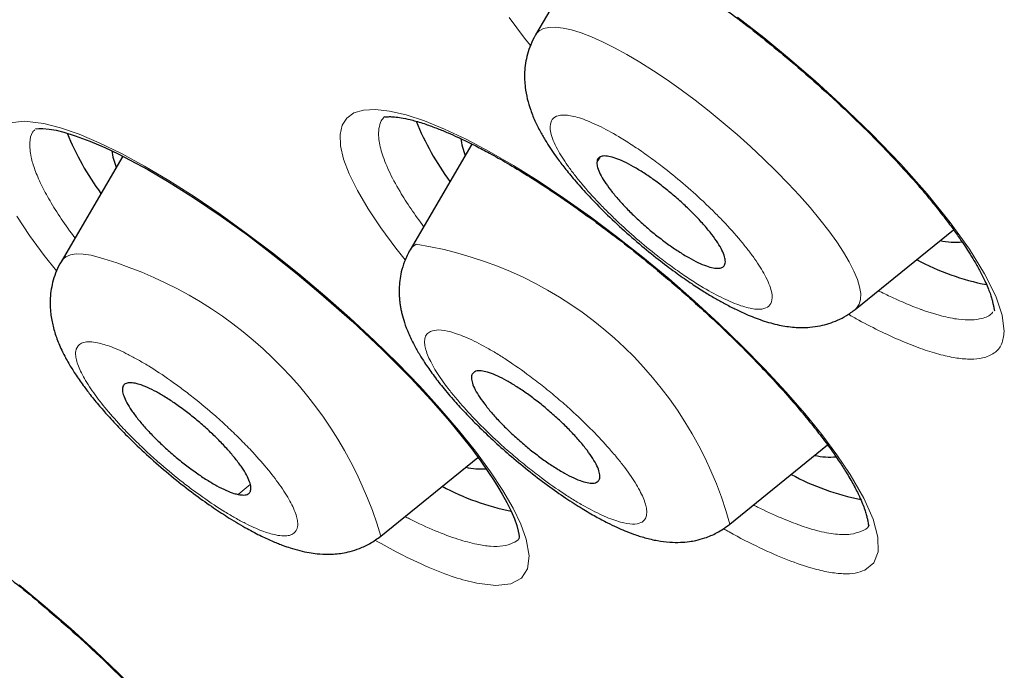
# Model space of a CAD drawing. Header units: millimetres. Extents: x 8 to 1352, y 12 to 1248.
# Tile 102 of 119: x 1183.36 to 1190.5, y 563.47 to 568.18. Entities that reach past the tile are written whole.
import ezdxf

# ---------------------------------------------------------------- set-up
doc = ezdxf.new("R2010")
doc.units = ezdxf.units.MM

msp = doc.modelspace()

# ---------------------------------------------------------------- linework, layer by layer
at = {"color": 7, "linetype": 'Continuous', "lineweight": 30}
for p, q in [((1187.5502, 568.8422), (1187.1004, 568.0721)), ((1186.639, 567.2814), (1186.1909, 566.5141)), ((1184.1069, 567.1931), (1183.6601, 566.4281)), ((1189.4195, 566.0826), (1190.1315, 566.6599)), ((1188.51, 564.5246), (1189.2186, 565.0992)), ((1185.9792, 564.4386), (1186.6829, 565.0092))]:
    msp.add_line(p, q, dxfattribs=at)
at = {"color": 252, "linetype": 'Continuous', "lineweight": 0}
for p, q in [((1187.5453, 567.1468), (1187.5688, 567.1868)), ((1185.032, 564.8125), (1184.9451, 564.7401))]:
    msp.add_line(p, q, dxfattribs=at)
at = {"color": 252, "linetype": 'Continuous', "lineweight": 0, "flags": 128}
for points in [[(1187.0638, 567.9964), (1187.0216, 568.0483), (1186.9088, 568.1986)], [(1188.5643, 568.2017), (1188.7549, 568.0531), (1188.9428, 567.8989), (1189.1279, 567.739), (1189.3102, 567.5733), (1189.5389, 567.3528), (1189.7489, 567.1349), (1189.9399, 566.9198), (1190.1074, 566.7128), (1190.2466, 566.5194), (1190.3573, 566.3404), (1190.4375, 566.1789), (1190.4846, 566.0395), (1190.4986, 565.9229), (1190.4986, 565.9229)], [(1189.4195, 566.0826), (1189.4292, 566.0915), (1189.4477, 566.1194), (1189.4575, 566.1544), (1189.4586, 566.1964), (1189.4508, 566.245), (1189.4343, 566.2998), (1189.4092, 566.3606), (1189.3757, 566.4267), (1189.334, 566.4977), (1189.2844, 566.5731), (1189.2274, 566.6524), (1189.1632, 566.7349), (1189.0925, 566.82), (1189.0157, 566.9072), (1188.9334, 566.9957), (1188.8461, 567.0849), (1188.7547, 567.1741), (1188.6596, 567.2628), (1188.5617, 567.3501), (1188.4616, 567.4356), (1188.3601, 567.5185), (1188.258, 567.5982), (1188.1559, 567.6742), (1188.0547, 567.7458), (1187.9552, 567.8126), (1187.8579, 567.874), (1187.7637, 567.9297), (1187.6733, 567.9791), (1187.5873, 568.022), (1187.5064, 568.058), (1187.4312, 568.0868), (1187.3621, 568.1082), (1187.2998, 568.1221), (1187.2447, 568.1284), (1187.1972, 568.127), (1187.1577, 568.1179), (1187.1264, 568.1012), (1187.1035, 568.077), (1187.1004, 568.0721)], [(1186.1562, 566.4416), (1186.0875, 566.5271), (1185.9792, 566.6736), (1185.8867, 566.8122), (1185.8089, 566.9445), (1185.7498, 567.0644), (1185.7093, 567.1719), (1185.687, 567.2673), (1185.6829, 567.3503), (1185.6976, 567.4178), (1185.7311, 567.4699), (1185.7835, 567.5068), (1185.8536, 567.528), (1185.9399, 567.5327), (1186.0428, 567.5208), (1186.1624, 567.4926), (1186.2947, 567.4491), (1186.4404, 567.3899), (1186.5979, 567.3157), (1186.7642, 567.228), (1186.9398, 567.1266), (1187.1206, 567.0139), (1187.3068, 566.8896), (1187.4983, 566.7536), (1187.6882, 566.6113), (1187.8775, 566.462), (1188.066, 566.3055), (1188.2536, 566.1417), (1188.4301, 565.9798), (1188.5993, 565.8165), (1188.7611, 565.6517), (1188.9151, 565.4854), (1189.0529, 565.327), (1189.1768, 565.1741), (1189.2866, 565.0266), (1189.3821, 564.8846), (1189.4814, 564.7127), (1189.5485, 564.5613), (1189.5833, 564.4304), (1189.5849, 564.324), (1189.553, 564.2443), (1189.4879, 564.1917), (1189.4879, 564.1917)], [(1183.2877, 567.4345), (1183.3956, 567.4468), (1183.5343, 567.4298), (1183.6563, 567.3985), (1183.7906, 567.3518), (1183.9376, 567.2895), (1184.098, 567.2116), (1184.2659, 567.1208), (1184.4427, 567.0164), (1184.6262, 566.8997), (1184.8131, 566.773), (1185.0034, 566.6361), (1185.1934, 566.4918), (1185.3831, 566.3401), (1185.5724, 566.1807), (1185.7541, 566.0202), (1185.9296, 565.8574), (1186.0987, 565.6922), (1186.2608, 565.5249), (1186.4077, 565.3644), (1186.5424, 565.2076), (1186.6645, 565.0546), (1186.7736, 564.9055), (1186.8643, 564.7682), (1186.9379, 564.6409), (1186.9941, 564.5237), (1187.0327, 564.4167), (1187.0548, 564.2961), (1187.0434, 564.2014), (1186.9983, 564.1326), (1186.9213, 564.0916), (1186.8135, 564.0795), (1186.6756, 564.0961), (1186.6756, 564.0961)], [(1183.6267, 566.361), (1183.5373, 566.4737), (1183.4319, 566.6184), (1183.3398, 566.7586)], [(1186.2362, 566.555), (1186.2079, 566.5356), (1186.1909, 566.5141)], [(1183.8775, 566.4748), (1183.8201, 566.4834), (1183.7703, 566.4843), (1183.7284, 566.4775), (1183.6945, 566.4631), (1183.6692, 566.4411), (1183.6601, 566.4281)], [(1183.3563, 564.0841), (1183.5445, 563.9283), (1183.7298, 563.7673), (1183.9077, 563.6053), (1184.078, 563.4424), (1184.2405, 563.2789), (1184.3908, 563.1192), (1184.5287, 562.9639), (1184.6536, 562.8132), (1184.7651, 562.6674), (1184.8591, 562.5325), (1184.9363, 562.4074), (1184.9964, 562.2923), (1185.039, 562.1876), (1185.0665, 562.07), (1185.0603, 561.9782), (1185.0204, 561.9121), (1184.9479, 561.8734), (1184.8446, 561.8635), (1184.711, 561.8819), (1184.5493, 561.9281), (1184.3642, 562.0011), (1184.1566, 562.1003), (1184.1566, 562.1003)]]:
    msp.add_lwpolyline(points, dxfattribs=at)
at = {"color": 7, "linetype": 'Continuous', "lineweight": 30, "flags": 128}
msp.add_lwpolyline([(1183.474, 567.3935), (1183.4742, 567.393), (1183.4815, 567.3927), (1183.4992, 567.3938), (1183.5272, 567.3937), (1183.573, 567.3895), (1183.6235, 567.3807), (1183.6793, 567.3672), (1183.7635, 567.3415), (1183.8682, 567.3025), (1183.9768, 567.256), (1184.0749, 567.2094), (1184.1621, 567.1651), (1184.2885, 567.0963), (1184.4434, 567.0056), (1184.6276, 566.8895), (1184.8209, 566.7589), (1185.0112, 566.6219), (1185.1957, 566.4815), (1185.3726, 566.34), (1185.5442, 566.1962), (1185.7699, 565.9968), (1185.9885, 565.7913), (1186.1958, 565.5827), (1186.3415, 565.4261), (1186.4766, 565.2713), (1186.5601, 565.1698), (1186.6377, 565.0704), (1186.7036, 564.9813), (1186.7555, 564.9069), (1186.7956, 564.8463), (1186.8268, 564.7966), (1186.8589, 564.7425), (1186.8919, 564.6825), (1186.9229, 564.6196), (1186.9471, 564.5629), (1186.964, 564.5146), (1186.9741, 564.4753), (1186.9784, 564.4518), (1186.9808, 564.436), (1186.983, 564.4287), (1186.9845, 564.4271), (1186.9845, 564.4271)], dxfattribs=at)
at = {"color": 7, "linetype": 'Continuous', "lineweight": 30}
for centre, radius, start, end in [((1188.1027, 568.2011), 2.0141, 201.97116, 216.30748), ((1185.5728, 568.1157), 2.0152, 201.98923, 216.30566), ((1187.0488, 567.3816), 0.4936, 186.96694, 201.79955), ((1184.522, 567.2968), 0.4977, 187.39721, 201.75823), ((1190.1414, 567.0404), 0.471, 256.93339, 276.45117), ((1190.7137, 568.0195), 1.7906, 241.6799, 259.02524), ((1189.2328, 565.4882), 0.4769, 256.98252, 275.77461), ((1186.7036, 565.4124), 0.4871, 257.06607, 274.62085), ((1189.807, 566.468), 1.7977, 241.70011, 258.88445), ((1187.2806, 566.3925), 1.809, 241.73237, 258.659)]:
    msp.add_arc(centre, radius, start, end, dxfattribs=at)
at = {"color": 252, "linetype": 'Continuous', "lineweight": 0}
for centre, radius, start, end in [((1185.7992, 563.7772), 2.8119, 15.41446, 81.0595), ((1183.1117, 563.5817), 2.9928, 16.63941, 75.17586), ((1181.1496, 561.3326), 2.8811, 15.9991, 69.58278)]:
    msp.add_arc(centre, radius, start, end, dxfattribs=at)
at = {"color": 7, "linetype": 'Continuous', "lineweight": 30}
for points, knots in [([(1165.1513, 573.986), (1165.3216, 573.8403), (1165.5596, 573.6366), (1165.9113, 573.3382), (1166.2097, 573.086), (1166.5667, 572.7861), (1166.9428, 572.4722), (1167.338, 572.1445), (1167.7472, 571.8075), (1168.1677, 571.4638), (1168.5972, 571.1152), (1169.034, 570.7633), (1169.477, 570.4092), (1169.9251, 570.0537), (1170.3776, 569.6976), (1170.8338, 569.3414), (1171.2931, 568.9857), (1171.7552, 568.6307), (1172.2195, 568.277), (1172.6858, 567.9248), (1173.1537, 567.5744), (1173.623, 567.226), (1174.0933, 566.8798), (1174.5644, 566.5361), (1175.0362, 566.195), (1175.5084, 565.8568), (1175.9808, 565.5215), (1176.4532, 565.1893), (1176.9254, 564.8605), (1177.3973, 564.535), (1177.8688, 564.2131), (1178.3395, 563.8949), (1178.8095, 563.5804), (1179.2785, 563.2699), (1179.7463, 562.9634), (1180.213, 562.661), (1180.6782, 562.3628), (1181.1419, 562.0689), (1181.604, 561.7795), (1182.0642, 561.4946), (1182.5226, 561.2143), (1182.9789, 560.9387), (1183.433, 560.6679), (1183.8848, 560.4019), (1184.3342, 560.1409), (1184.781, 559.885), (1185.2252, 559.6341), (1185.6666, 559.3885), (1186.1051, 559.1481), (1186.5406, 558.913), (1186.973, 558.6834), (1187.4021, 558.4592), (1187.828, 558.2406), (1188.2503, 558.0276), (1188.6691, 557.8203), (1189.0843, 557.6187), (1189.4957, 557.4229), (1189.9032, 557.233), (1190.3068, 557.049), (1190.7063, 556.871), (1191.1016, 556.6991), (1191.4927, 556.5332), (1191.8794, 556.3734), (1192.2617, 556.2199), (1192.6395, 556.0726), (1193.0126, 555.9316), (1193.381, 555.7969), (1193.7447, 555.6687), (1194.1034, 555.5468), (1194.4572, 555.4315), (1194.8059, 555.3227), (1195.1495, 555.2204), (1195.4879, 555.1248), (1195.821, 555.0357), (1196.1488, 554.9534), (1196.4711, 554.8778), (1196.788, 554.809), (1197.0993, 554.747), (1197.405, 554.6918), (1197.7051, 554.6435), (1197.9993, 554.6021), (1198.2878, 554.5677), (1198.5705, 554.5402), (1198.8472, 554.5198), (1199.118, 554.5064), (1199.3829, 554.5001), (1199.6416, 554.501), (1199.8943, 554.509), (1200.1408, 554.5242), (1200.3812, 554.5466), (1200.6153, 554.5763), (1200.8432, 554.6133), (1201.0647, 554.6576), (1201.2797, 554.7091), (1201.488, 554.7678), (1201.6896, 554.8337), (1201.8841, 554.9065), (1202.0711, 554.9858), (1202.25, 555.0711), (1202.4202, 555.1616), (1202.5806, 555.2559), (1202.7303, 555.3526), (1202.8685, 555.4497), (1202.9948, 555.5455), (1203.1091, 555.6383), (1203.2121, 555.7268), (1203.3047, 555.8105), (1203.388, 555.8891), (1203.4632, 555.9627), (1203.5314, 556.0314), (1203.5937, 556.0958), (1203.651, 556.1563), (1203.7044, 556.2135), (1203.7546, 556.2681), (1203.8026, 556.3208), (1203.8491, 556.3725), (1203.8953, 556.4239), (1203.9419, 556.4762), (1203.9903, 556.5306), (1204.0424, 556.5892), (1204.1028, 556.6573), (1204.1629, 556.7249), (1204.205, 556.7722), (1204.2223, 556.7917)], [0, 0, 0, 0, 0.010665, 0.014904, 0.021954, 0.029265, 0.037106, 0.045289, 0.053741, 0.062402, 0.071229, 0.080191, 0.089264, 0.098431, 0.107676, 0.116989, 0.12636, 0.135782, 0.145248, 0.154753, 0.164294, 0.173866, 0.183466, 0.193091, 0.20274, 0.212409, 0.222098, 0.231804, 0.241526, 0.251264, 0.261014, 0.270778, 0.280553, 0.290339, 0.300135, 0.30994, 0.319754, 0.329577, 0.339406, 0.349243, 0.359087, 0.368936, 0.378792, 0.388652, 0.398518, 0.408388, 0.418262, 0.42814, 0.438022, 0.447907, 0.457795, 0.467685, 0.477578, 0.487473, 0.497369, 0.507267, 0.517166, 0.527066, 0.536966, 0.546867, 0.556768, 0.566668, 0.576567, 0.586466, 0.596362, 0.606257, 0.61615, 0.62604, 0.635927, 0.64581, 0.655688, 0.665562, 0.675431, 0.685294, 0.695149, 0.704998, 0.714837, 0.724668, 0.734488, 0.744296, 0.754091, 0.763871, 0.773635, 0.783381, 0.793106, 0.802808, 0.812483, 0.822127, 0.831737, 0.841307, 0.850829, 0.860295, 0.869695, 0.879014, 0.888234, 0.897332, 0.906276, 0.915022, 0.923514, 0.93168, 0.93943, 0.946669, 0.953304, 0.959268, 0.964536, 0.969122, 0.973071, 0.976448, 0.979323, 0.981767, 0.98385, 0.985634, 0.987178, 0.988536, 0.989758, 0.990893, 0.991985, 0.993082, 0.994219, 0.995455, 0.996883, 0.998718, 1, 1, 1, 1]), ([(1186.9122, 569.0375), (1186.9122, 569.0371), (1186.9123, 569.0363), (1186.9177, 569.0357), (1186.9304, 569.0373), (1186.955, 569.0389), (1186.9878, 569.0379), (1187.0307, 569.033), (1187.0833, 569.0233), (1187.1471, 569.0073), (1187.224, 568.9833), (1187.3087, 568.952), (1187.3929, 568.9167), (1187.4709, 568.8812), (1187.5613, 568.8373), (1187.6761, 568.7776), (1187.8288, 568.6915), (1188.0045, 568.5846), (1188.1925, 568.4616), (1188.3812, 568.3299), (1188.5652, 568.1939), (1188.7441, 568.0544), (1188.9386, 567.895), (1189.1493, 567.7125), (1189.3727, 567.5065), (1189.5684, 567.3139), (1189.736, 567.1383), (1189.8613, 566.9987), (1189.9629, 566.8786), (1190.0419, 566.7801), (1190.1096, 566.691), (1190.1642, 566.6151), (1190.2073, 566.552), (1190.2454, 566.4933), (1190.2833, 566.4316), (1190.3231, 566.3615), (1190.3562, 566.2961), (1190.3804, 566.2412), (1190.3965, 566.1995), (1190.4078, 566.1651), (1190.4155, 566.1355), (1190.4201, 566.1138), (1190.4233, 566.0961), (1190.4257, 566.0834), (1190.4282, 566.0761), (1190.4276, 566.0739), (1190.4273, 566.0728)], [0, 0, 0, 0, 0.027881, 0.051714, 0.07143, 0.087099, 0.105864, 0.123593, 0.141164, 0.160429, 0.181479, 0.203128, 0.222322, 0.238917, 0.253429, 0.277826, 0.306472, 0.339223, 0.372454, 0.404569, 0.435586, 0.465523, 0.495022, 0.534907, 0.575405, 0.616474, 0.647697, 0.679274, 0.70053, 0.721919, 0.741692, 0.75878, 0.773187, 0.785709, 0.801163, 0.820341, 0.842587, 0.8585, 0.873218, 0.886749, 0.899444, 0.91243, 0.929067, 0.949299, 0.972967, 1, 1, 1, 1]), ([(1187.1004, 568.072), (1187.0881, 568.0489), (1187.0642, 568.0039), (1187.0343, 567.9137), (1187.0181, 567.8089), (1187.0229, 567.6981), (1187.0402, 567.6062), (1187.0652, 567.5235), (1187.0987, 567.4419), (1187.1387, 567.3636), (1187.1788, 567.2957), (1187.2185, 567.2346), (1187.2614, 567.1737), (1187.3152, 567.1027), (1187.3862, 567.0162), (1187.4776, 566.9134), (1187.5921, 566.7947), (1187.7257, 566.6677), (1187.8668, 566.5444), (1188.0014, 566.4357), (1188.1227, 566.3451), (1188.2291, 566.2711), (1188.3203, 566.2121), (1188.3992, 566.1645), (1188.4733, 566.1229), (1188.5495, 566.0834), (1188.6396, 566.0415), (1188.7462, 565.9999), (1188.862, 565.9675), (1188.9554, 565.9534), (1189.0306, 565.95), (1189.0941, 565.9523), (1189.1831, 565.9647), (1189.273, 565.9931), (1189.3576, 566.0364), (1189.3985, 566.0668), (1189.4195, 566.0825)], [0, 0, 0, 0, 0.021375, 0.041529, 0.078098, 0.109024, 0.134467, 0.161434, 0.191704, 0.219604, 0.243965, 0.264759, 0.285544, 0.31151, 0.342686, 0.379052, 0.420599, 0.467272, 0.513326, 0.554998, 0.59234, 0.625391, 0.654175, 0.678704, 0.70142, 0.726136, 0.75303, 0.791569, 0.832303, 0.867424, 0.882873, 0.900781, 0.921782, 0.958319, 0.978526, 1, 1, 1, 1]), ([(1186.0035, 567.4812), (1186.0035, 567.4808), (1186.0034, 567.4801), (1186.0052, 567.4782), (1186.0093, 567.4779), (1186.0147, 567.4784), (1186.0229, 567.4791), (1186.0337, 567.4797), (1186.0482, 567.4799), (1186.0667, 567.4792), (1186.0959, 567.4767), (1186.1421, 567.4698), (1186.2128, 567.4538), (1186.2968, 567.4284), (1186.3844, 567.3964), (1186.4622, 567.3645), (1186.5294, 567.3346), (1186.5955, 567.3034), (1186.6729, 567.265), (1186.7741, 567.2115), (1186.8989, 567.1411), (1187.0404, 567.0556), (1187.2021, 566.9518), (1187.3767, 566.8328), (1187.5624, 566.6987), (1187.7454, 566.5595), (1187.9458, 566.3993), (1188.1623, 566.2162), (1188.391, 566.0097), (1188.5801, 565.8268), (1188.7334, 565.6699), (1188.8552, 565.5395), (1188.9709, 565.4093), (1189.0745, 565.2861), (1189.1521, 565.1882), (1189.2061, 565.1166), (1189.242, 565.0674), (1189.2741, 565.0218), (1189.3116, 564.9667), (1189.358, 564.8946), (1189.408, 564.8089), (1189.4466, 564.7329), (1189.4724, 564.6735), (1189.4884, 564.6302), (1189.4991, 564.5955), (1189.5065, 564.5642), (1189.5105, 564.5413), (1189.5131, 564.5244), (1189.5164, 564.5156), (1189.5166, 564.5137), (1189.5167, 564.5127)], [0, 0, 0, 0, 0.024559, 0.044163, 0.056897, 0.065825, 0.073328, 0.081427, 0.090133, 0.099451, 0.109605, 0.128364, 0.150856, 0.177128, 0.198479, 0.216912, 0.231835, 0.243216, 0.259027, 0.278771, 0.302549, 0.329215, 0.355569, 0.387771, 0.419169, 0.449809, 0.480261, 0.520835, 0.561435, 0.60256, 0.627934, 0.653822, 0.680208, 0.706775, 0.730222, 0.742838, 0.753888, 0.763399, 0.774104, 0.793128, 0.817527, 0.84305, 0.860376, 0.876155, 0.8904, 0.903478, 0.920148, 0.941849, 0.968485, 1, 1, 1, 1]), ([(1188.4772, 566.4279), (1188.4762, 566.4395), (1188.4742, 566.4629), (1188.4546, 566.5098), (1188.4232, 566.5643), (1188.3802, 566.6248), (1188.3263, 566.6905), (1188.264, 566.7583), (1188.1939, 566.8275), (1188.1193, 566.895), (1188.041, 566.9601), (1187.9625, 567.0196), (1187.8846, 567.0731), (1187.8111, 567.118), (1187.7426, 567.1539), (1187.6823, 567.1791), (1187.6308, 567.1934), (1187.5905, 567.1961), (1187.5621, 567.187), (1187.5478, 567.1697), (1187.546, 567.1531), (1187.5453, 567.1468)], [0, 0, 0, 0, 0.052925, 0.107385, 0.160311, 0.214771, 0.267696, 0.322156, 0.375081, 0.429541, 0.482466, 0.536926, 0.589852, 0.644312, 0.697237, 0.751697, 0.804622, 0.859082, 0.912008, 0.966468, 1, 1, 1, 1]), ([(1187.5453, 567.1468), (1187.5463, 567.1352), (1187.5483, 567.1118), (1187.5678, 567.0649), (1187.5993, 567.0103), (1187.6423, 566.9498), (1187.6962, 566.8842), (1187.7585, 566.8164), (1187.8285, 566.7471), (1187.9031, 566.6797), (1187.9815, 566.6146), (1188.06, 566.5551), (1188.1378, 566.5016), (1188.2114, 566.4567), (1188.2799, 566.4208), (1188.3402, 566.3955), (1188.3916, 566.3813), (1188.4319, 566.3786), (1188.4604, 566.3876), (1188.4747, 566.405), (1188.4765, 566.4216), (1188.4772, 566.4279)], [0, 0, 0, 0, 0.052925, 0.107385, 0.160311, 0.214771, 0.267696, 0.322156, 0.375081, 0.429541, 0.482466, 0.536926, 0.589852, 0.644312, 0.697237, 0.751697, 0.804622, 0.859082, 0.912008, 0.966468, 1, 1, 1, 1]), ([(1186.1909, 566.5141), (1186.1763, 566.4863), (1186.1496, 566.4351), (1186.1271, 566.3588), (1186.1152, 566.2923), (1186.1113, 566.239), (1186.1114, 566.1983), (1186.1129, 566.1681), (1186.1155, 566.1394), (1186.1194, 566.1106), (1186.1247, 566.0812), (1186.134, 566.0388), (1186.1505, 565.9818), (1186.1791, 565.9071), (1186.2163, 565.8297), (1186.2571, 565.7578), (1186.3029, 565.6853), (1186.3576, 565.6072), (1186.429, 565.5152), (1186.5074, 565.4229), (1186.5937, 565.3287), (1186.6861, 565.2344), (1186.7924, 565.1327), (1186.9127, 565.0252), (1187.0459, 564.9146), (1187.184, 564.8086), (1187.3164, 564.7154), (1187.4338, 564.6399), (1187.534, 564.5812), (1187.6178, 564.5367), (1187.6868, 564.5035), (1187.7488, 564.4765), (1187.8172, 564.45), (1187.8965, 564.4246), (1187.9816, 564.4046), (1188.069, 564.3933), (1188.1465, 564.392), (1188.2087, 564.3972), (1188.2696, 564.4079), (1188.3366, 564.4263), (1188.4227, 564.4618), (1188.4788, 564.5022), (1188.51, 564.5246)], [0, 0, 0, 0, 0.025795, 0.047303, 0.064563, 0.080626, 0.090305, 0.098582, 0.107064, 0.115757, 0.124663, 0.134223, 0.156198, 0.183563, 0.213949, 0.238998, 0.258439, 0.289454, 0.322337, 0.358591, 0.388948, 0.42203, 0.457857, 0.496456, 0.537858, 0.581829, 0.623249, 0.660179, 0.692629, 0.720596, 0.744067, 0.763206, 0.784514, 0.811539, 0.841241, 0.869039, 0.893158, 0.912141, 0.924643, 0.943362, 0.968451, 1, 1, 1, 1]), ([(1183.6601, 566.4281), (1183.6483, 566.406), (1183.6254, 566.3631), (1183.5956, 566.2757), (1183.5779, 566.1703), (1183.5823, 566.0537), (1183.601, 565.9563), (1183.6295, 565.8663), (1183.6676, 565.778), (1183.7134, 565.6927), (1183.7631, 565.6126), (1183.8156, 565.5369), (1183.8749, 565.4587), (1183.9375, 565.3822), (1184.0139, 565.2952), (1184.1042, 565.1991), (1184.2165, 565.0882), (1184.3493, 564.9666), (1184.4928, 564.8458), (1184.6337, 564.7367), (1184.7621, 564.6451), (1184.8865, 564.5637), (1185.0027, 564.4949), (1185.1078, 564.4399), (1185.1823, 564.4056), (1185.2347, 564.384), (1185.2757, 564.3684), (1185.3282, 564.3503), (1185.3904, 564.3325), (1185.4551, 564.3187), (1185.5227, 564.3092), (1185.6027, 564.3049), (1185.6851, 564.3113), (1185.7607, 564.327), (1185.8288, 564.349), (1185.9049, 564.3841), (1185.9534, 564.4197), (1185.9792, 564.4386)], [0, 0, 0, 0, 0.020785, 0.0405148, 0.0766868, 0.1082947, 0.1360858, 0.1661527, 0.1988257, 0.228831, 0.2558011, 0.2857589, 0.3098946, 0.34024, 0.3689805, 0.402846, 0.4418487, 0.4860139, 0.5329364, 0.5763025, 0.6158204, 0.6515145, 0.6931661, 0.7280433, 0.756778, 0.7692699, 0.7809343, 0.7972545, 0.819908, 0.842316, 0.8614513, 0.8859741, 0.914897, 0.9317273, 0.951326, 0.974073, 1, 1, 1, 1]), ([(1186.66, 565.6304), (1186.653, 565.6254), (1186.6387, 565.6152), (1186.6337, 565.5862), (1186.6411, 565.5475), (1186.6617, 565.5), (1186.695, 565.4443), (1186.7395, 565.3831), (1186.7947, 565.317), (1186.8581, 565.249), (1186.929, 565.1798), (1187.0042, 565.1126), (1187.0828, 565.0481), (1187.1612, 564.9894), (1187.2387, 564.9369), (1187.3116, 564.8932), (1187.3791, 564.8587), (1187.4383, 564.8349), (1187.4882, 564.8224), (1187.5227, 564.821), (1187.5376, 564.8264), (1187.5433, 564.8284)], [0, 0, 0, 0, 0.052925, 0.107385, 0.160311, 0.214771, 0.267696, 0.322156, 0.375081, 0.429541, 0.482466, 0.536926, 0.589852, 0.644312, 0.697237, 0.751697, 0.804622, 0.859082, 0.912008, 0.966468, 1, 1, 1, 1]), ([(1187.5433, 564.8284), (1187.5504, 564.8334), (1187.5647, 564.8435), (1187.5697, 564.8726), (1187.5622, 564.9113), (1187.5416, 564.9588), (1187.5083, 565.0144), (1187.4639, 565.0757), (1187.4086, 565.1418), (1187.3452, 565.2098), (1187.2743, 565.279), (1187.1992, 565.3462), (1187.1206, 565.4107), (1187.0421, 565.4694), (1186.9647, 565.5219), (1186.8918, 565.5656), (1186.8242, 565.6001), (1186.7651, 565.6238), (1186.7152, 565.6364), (1186.6807, 565.6378), (1186.6657, 565.6324), (1186.66, 565.6304)], [0, 0, 0, 0, 0.0529252, 0.1073853, 0.1603105, 0.2147706, 0.2676958, 0.3221559, 0.3750811, 0.4295412, 0.4824664, 0.5369265, 0.5898517, 0.6443117, 0.697237, 0.751697, 0.8046223, 0.8590823, 0.9120076, 0.9664676, 1, 1, 1, 1]), ([(1184.1967, 565.5467), (1184.1823, 565.5488), (1184.1531, 565.5529), (1184.1241, 565.5445), (1184.1069, 565.5255), (1184.103, 565.4956), (1184.1125, 565.4554), (1184.1348, 565.4068), (1184.1697, 565.3502), (1184.2157, 565.2883), (1184.2722, 565.2217), (1184.3367, 565.1535), (1184.4084, 565.0844), (1184.4841, 565.0175), (1184.5629, 564.9537), (1184.6412, 564.8958), (1184.7183, 564.8444), (1184.7905, 564.8019), (1184.8569, 564.7689), (1184.9083, 564.7489), (1184.9349, 564.7425), (1184.9451, 564.7401)], [0, 0, 0, 0, 0.052925, 0.107385, 0.160311, 0.214771, 0.267696, 0.322156, 0.375081, 0.429541, 0.482466, 0.536926, 0.589852, 0.644312, 0.697237, 0.751697, 0.804622, 0.859082, 0.912008, 0.966468, 1, 1, 1, 1]), ([(1184.9451, 564.7401), (1184.9595, 564.7381), (1184.9887, 564.7339), (1185.0177, 564.7423), (1185.0349, 564.7613), (1185.0388, 564.7912), (1185.0293, 564.8314), (1185.007, 564.88), (1184.9721, 564.9366), (1184.9261, 564.9985), (1184.8696, 565.0651), (1184.8051, 565.1333), (1184.7334, 565.2025), (1184.6577, 565.2693), (1184.5789, 565.3331), (1184.5006, 565.3911), (1184.4235, 565.4424), (1184.3513, 565.4849), (1184.2848, 565.5179), (1184.2335, 565.5379), (1184.2069, 565.5443), (1184.1967, 565.5467)], [0, 0, 0, 0, 0.052925, 0.107385, 0.160311, 0.214771, 0.267696, 0.322156, 0.375081, 0.429541, 0.482466, 0.536926, 0.589852, 0.644312, 0.697237, 0.751697, 0.804622, 0.859082, 0.912008, 0.966468, 1, 1, 1, 1]), ([(1181.4596, 565.1354), (1181.46, 565.1347), (1181.4609, 565.1333), (1181.474, 565.1342), (1181.5043, 565.1341), (1181.5452, 565.1301), (1181.5961, 565.1211), (1181.6548, 565.1069), (1181.7226, 565.0865), (1181.8032, 565.058), (1181.8907, 565.0225), (1181.9771, 564.9838), (1182.0569, 564.9452), (1182.1491, 564.898), (1182.2661, 564.8343), (1182.4213, 564.7433), (1182.5991, 564.6314), (1182.7887, 564.504), (1182.9784, 564.3689), (1183.1631, 564.2302), (1183.3427, 564.0888), (1183.5379, 563.928), (1183.7485, 563.7448), (1183.9704, 563.5395), (1184.1527, 563.3599), (1184.2983, 563.2085), (1184.4118, 563.0851), (1184.5182, 562.9636), (1184.6144, 562.8476), (1184.6917, 562.7483), (1184.7498, 562.669), (1184.7917, 562.6087), (1184.8283, 562.5532), (1184.8641, 562.4958), (1184.9011, 562.4314), (1184.9343, 562.3666), (1184.9592, 562.3092), (1184.9753, 562.2644), (1184.9847, 562.2292), (1184.9887, 562.2094), (1184.9909, 562.2004), (1184.9933, 562.2004), (1184.9942, 562.2004)], [0, 0, 0, 0, 0.0187444, 0.0421094, 0.0628425, 0.0872216, 0.1081076, 0.1271696, 0.1479847, 0.1706775, 0.1939572, 0.2146231, 0.2325103, 0.2482138, 0.2746513, 0.3056154, 0.3409533, 0.3767583, 0.4113998, 0.4448973, 0.4772728, 0.5092541, 0.5524749, 0.596167, 0.6404039, 0.6672863, 0.6944238, 0.7218144, 0.74946, 0.7754686, 0.7939723, 0.809585, 0.823076, 0.8395573, 0.8599538, 0.8836539, 0.9061949, 0.9266488, 0.9452931, 0.9626746, 0.9851013, 1, 1, 1, 1]), ([(1181.6, 564.1161), (1181.5877, 564.093), (1181.5639, 564.0483), (1181.5344, 563.959), (1181.518, 563.8558), (1181.5221, 563.7475), (1181.5375, 563.6605), (1181.5598, 563.5823), (1181.5916, 563.5008), (1181.6329, 563.4171), (1181.6792, 563.3379), (1181.7262, 563.2666), (1181.7722, 563.2028), (1181.8182, 563.143), (1181.8715, 563.0776), (1181.9399, 562.999), (1182.0267, 562.9057), (1182.134, 562.7983), (1182.2579, 562.6833), (1182.3903, 562.5694), (1182.5222, 562.4643), (1182.6495, 562.3705), (1182.7702, 562.2883), (1182.8831, 562.218), (1182.9857, 562.1601), (1183.0731, 562.116), (1183.1381, 562.087), (1183.1835, 562.0687), (1183.2201, 562.0549), (1183.2675, 562.0387), (1183.3262, 562.0217), (1183.3899, 562.0077), (1183.4497, 561.9989), (1183.5073, 561.9946), (1183.5705, 561.9948), (1183.6363, 562.0016), (1183.7041, 562.0159), (1183.7729, 562.0388), (1183.8474, 562.0739), (1183.8944, 562.1085), (1183.9191, 562.1267)], [0, 0, 0, 0, 0.021858, 0.042141, 0.077896, 0.107261, 0.13087, 0.155828, 0.184977, 0.214953, 0.243365, 0.269648, 0.292277, 0.312139, 0.335444, 0.363564, 0.3965, 0.434259, 0.476561, 0.518748, 0.559257, 0.598127, 0.635391, 0.67108, 0.705214, 0.736009, 0.760504, 0.773292, 0.783408, 0.797364, 0.818647, 0.841067, 0.860392, 0.876801, 0.894504, 0.915268, 0.932978, 0.952917, 0.975251, 1, 1, 1, 1])]:
    msp.add_open_spline(points, degree=3, knots=knots, dxfattribs=at)
at = {"color": 252, "linetype": 'Continuous', "lineweight": 0}
for points, knots in [([(1186.2891, 566.6823), (1186.2578, 566.7255), (1186.1935, 566.8139), (1186.1072, 566.951), (1186.0329, 567.0899), (1185.9819, 567.2207), (1185.9612, 567.3212), (1185.9633, 567.3956), (1185.9769, 567.4466), (1185.9961, 567.4699), (1186.0042, 567.4798)], [0, 0, 0, 0, 0.114634, 0.234713, 0.392161, 0.546631, 0.698122, 0.809816, 0.919833, 1, 1, 1, 1]), ([(1187.206, 567.4086), (1187.2068, 567.3938), (1187.2085, 567.3643), (1187.2273, 567.3082), (1187.2638, 567.2313), (1187.3163, 567.1474), (1187.3803, 567.061), (1187.4531, 566.9708), (1187.5378, 566.8762), (1187.6319, 566.7804), (1187.7275, 566.6884), (1187.8513, 566.5776), (1187.9862, 566.4683), (1188.1042, 566.3803), (1188.204, 566.3112), (1188.3207, 566.2371), (1188.425, 566.179), (1188.514, 566.1375), (1188.5961, 566.105), (1188.667, 566.0861), (1188.7233, 566.0823), (1188.7679, 566.088), (1188.8056, 566.1109), (1188.8194, 566.1568), (1188.8134, 566.2108), (1188.7954, 566.2664), (1188.7586, 566.3434), (1188.7062, 566.4273), (1188.6421, 566.5137), (1188.5694, 566.6038), (1188.4847, 566.6985), (1188.3905, 566.7943), (1188.295, 566.8863), (1188.1711, 566.9971), (1188.0362, 567.1064), (1187.9182, 567.1944), (1187.8184, 567.2634), (1187.7018, 567.3375), (1187.5975, 567.3956), (1187.5084, 567.4372), (1187.4264, 567.4697), (1187.3555, 567.4886), (1187.2992, 567.4924), (1187.2547, 567.4865), (1187.2155, 567.4648), (1187.2092, 567.4273), (1187.206, 567.4086)], [0, 0, 0, 0, 0.0200416, 0.0399412, 0.0600185, 0.0924588, 0.1086452, 0.1250239, 0.1574643, 0.1736507, 0.1900295, 0.2199736, 0.2499991, 0.2700229, 0.2899225, 0.3100185, 0.3424588, 0.3586452, 0.3750239, 0.4074643, 0.4236507, 0.4400295, 0.4699736, 0.4999992, 0.520023, 0.5399226, 0.5600185, 0.5924589, 0.6086452, 0.625024, 0.6574644, 0.6736507, 0.6900295, 0.7199736, 0.7499992, 0.770023, 0.7899226, 0.8100185, 0.8424589, 0.8586453, 0.875024, 0.9074644, 0.9236508, 0.9400296, 0.9699947, 1, 1, 1, 1]), ([(1183.7606, 566.6001), (1183.7264, 566.6472), (1183.6583, 566.7412), (1183.5776, 566.8706), (1183.5136, 566.9894), (1183.4683, 567.0953), (1183.4375, 567.1986), (1183.4303, 567.2915), (1183.4412, 567.3563), (1183.4636, 567.3792), (1183.4689, 567.3846)], [0, 0, 0, 0, 0.12861, 0.256778, 0.383229, 0.507962, 0.630977, 0.792275, 0.950521, 1, 1, 1, 1]), ([(1190.4173, 566.0644), (1190.4148, 566.0606), (1190.398, 566.036), (1190.3455, 566.0164), (1190.2637, 566.0031), (1190.1662, 566.0083), (1190.0828, 566.0248), (1190.027, 566.0397), (1190.0112, 566.0441), (1189.9951, 566.0489), (1189.9787, 566.0539), (1189.962, 566.0591), (1189.9451, 566.0647), (1189.9294, 566.07), (1189.9128, 566.0758), (1189.8877, 566.0848), (1189.8467, 566.1002), (1189.7856, 566.1249), (1189.7048, 566.1606), (1189.6367, 566.1924), (1189.5941, 566.2146), (1189.5869, 566.2183)], [0, 0, 0, 0, 0.028737, 0.18922, 0.312994, 0.439662, 0.584947, 0.60149, 0.618079, 0.634714, 0.651395, 0.668122, 0.684894, 0.701712, 0.714073, 0.732948, 0.773473, 0.828652, 0.898483, 0.982964, 1, 1, 1, 1]), ([(1190.4986, 565.9229), (1190.4945, 565.8903), (1190.4864, 565.8253), (1190.4316, 565.7618), (1190.3531, 565.7284), (1190.2592, 565.7191), (1190.1587, 565.7268), (1190.0426, 565.7509), (1189.911, 565.7913), (1189.7665, 565.8469), (1189.6102, 565.9182), (1189.4772, 565.9851), (1189.3941, 566.0326), (1189.3688, 566.047)], [0, 0, 0, 0, 0.117106, 0.233486, 0.3507, 0.438621, 0.525601, 0.61243, 0.699921, 0.788633, 0.875807, 0.962363, 1, 1, 1, 1]), ([(1186.3384, 565.9224), (1186.3287, 565.9163), (1186.3095, 565.904), (1186.2965, 565.8718), (1186.2952, 565.8217), (1186.3129, 565.7598), (1186.3463, 565.6905), (1186.3901, 565.6148), (1186.4488, 565.5306), (1186.5209, 565.4407), (1186.598, 565.3514), (1186.7041, 565.2389), (1186.8282, 565.1208), (1186.9422, 565.0204), (1187.0427, 564.9376), (1187.165, 564.8433), (1187.2804, 564.7621), (1187.3849, 564.696), (1187.4855, 564.6372), (1187.579, 564.5899), (1187.6616, 564.5567), (1187.7336, 564.5337), (1187.8078, 564.5212), (1187.8626, 564.5311), (1187.8933, 564.5553), (1187.907, 564.5868), (1187.9081, 564.6372), (1187.8905, 564.699), (1187.8571, 564.7683), (1187.8133, 564.844), (1187.7546, 564.9282), (1187.6825, 565.0181), (1187.6054, 565.1074), (1187.4992, 565.2198), (1187.3752, 565.338), (1187.2611, 565.4383), (1187.1606, 565.5212), (1187.0383, 565.6155), (1186.9229, 565.6966), (1186.8184, 565.7628), (1186.7179, 565.8216), (1186.6244, 565.8689), (1186.5417, 565.9021), (1186.4699, 565.9249), (1186.3943, 565.9387), (1186.357, 565.9278), (1186.3384, 565.9224)], [0, 0, 0, 0, 0.020042, 0.039941, 0.060018, 0.092459, 0.108645, 0.125024, 0.157464, 0.173651, 0.190029, 0.219974, 0.249999, 0.270023, 0.289923, 0.310018, 0.342459, 0.358645, 0.375024, 0.407464, 0.423651, 0.440029, 0.469974, 0.499999, 0.520023, 0.539923, 0.560019, 0.592459, 0.608645, 0.625024, 0.657464, 0.673651, 0.69003, 0.719974, 0.749999, 0.770023, 0.789923, 0.810019, 0.842459, 0.858645, 0.875024, 0.907464, 0.923651, 0.94003, 0.969995, 1, 1, 1, 1]), ([(1183.9242, 565.8404), (1183.905, 565.8435), (1183.8668, 565.8496), (1183.8233, 565.8446), (1183.7843, 565.826), (1183.7655, 565.7923), (1183.7649, 565.7468), (1183.7755, 565.6929), (1183.8024, 565.6275), (1183.8455, 565.5522), (1183.8966, 565.4744), (1183.9746, 565.3713), (1184.0757, 565.2559), (1184.1746, 565.153), (1184.266, 565.0645), (1184.3819, 564.9592), (1184.4971, 564.8629), (1184.6068, 564.7786), (1184.716, 564.6992), (1184.8231, 564.6283), (1184.924, 564.5689), (1185.0163, 564.5195), (1185.1196, 564.4729), (1185.21, 564.4458), (1185.2745, 564.4377), (1185.3186, 564.4421), (1185.3574, 564.4608), (1185.3763, 564.4946), (1185.3769, 564.5401), (1185.3662, 564.5939), (1185.3394, 564.6593), (1185.2963, 564.7346), (1185.2452, 564.8124), (1185.1672, 564.9155), (1185.0661, 565.0309), (1184.9672, 565.1338), (1184.8758, 565.2224), (1184.7599, 565.3276), (1184.6447, 565.4239), (1184.535, 565.5083), (1184.4258, 565.5876), (1184.3187, 565.6585), (1184.2178, 565.7179), (1184.1256, 565.7672), (1184.0211, 565.8151), (1183.9565, 565.832), (1183.9242, 565.8404)], [0, 0, 0, 0, 0.020042, 0.039941, 0.060018, 0.092459, 0.108645, 0.125024, 0.157464, 0.173651, 0.190029, 0.219974, 0.249999, 0.270023, 0.289923, 0.310018, 0.342459, 0.358645, 0.375024, 0.407464, 0.423651, 0.440029, 0.469974, 0.499999, 0.520023, 0.539923, 0.560019, 0.592459, 0.608645, 0.625024, 0.657464, 0.673651, 0.69003, 0.719974, 0.749999, 0.770023, 0.789923, 0.810019, 0.842459, 0.858645, 0.875024, 0.907464, 0.923651, 0.94003, 0.969995, 1, 1, 1, 1]), ([(1189.4651, 564.4737), (1189.4398, 564.4649), (1189.3884, 564.447), (1189.2782, 564.4494), (1189.1534, 564.4731), (1189.019, 564.5146), (1188.8764, 564.5702), (1188.7615, 564.6235), (1188.6926, 564.658), (1188.6831, 564.6629), (1188.6815, 564.6637)], [0, 0, 0, 0, 0.16976, 0.345328, 0.526704, 0.666591, 0.809749, 0.973947, 0.995766, 1, 1, 1, 1]), ([(1186.6756, 564.3789), (1186.6308, 564.3896), (1186.5398, 564.4115), (1186.3741, 564.4753), (1186.2433, 564.5333), (1186.1651, 564.5748), (1186.1543, 564.5806)], [0, 0, 0, 0, 0.305457, 0.621364, 0.947722, 1, 1, 1, 1]), ([(1189.4879, 564.1917), (1189.4658, 564.1835), (1189.4218, 564.1671), (1189.3336, 564.163), (1189.23, 564.1744), (1189.0972, 564.2055), (1188.9319, 564.2614), (1188.7285, 564.351), (1188.569, 564.4312), (1188.4762, 564.4849), (1188.4619, 564.4931)], [0, 0, 0, 0, 0.121905, 0.24308, 0.364344, 0.486539, 0.647893, 0.80856, 0.970718, 1, 1, 1, 1]), ([(1189.5173, 564.5133), (1189.517, 564.5129), (1189.5068, 564.4936), (1189.4857, 564.4835), (1189.4651, 564.4737)], [0, 0, 0, 0, 0.025272, 1, 1, 1, 1]), ([(1186.6756, 564.0961), (1186.6223, 564.1091), (1186.516, 564.1351), (1186.3241, 564.2105), (1186.131, 564.3005), (1185.995, 564.3765), (1185.9362, 564.4094)], [0, 0, 0, 0, 0.265987, 0.530572, 0.79705, 1, 1, 1, 1]), ([(1186.9847, 564.4269), (1186.9832, 564.4244), (1186.9726, 564.4071), (1186.9347, 564.3845), (1186.8683, 564.364), (1186.7799, 564.3613), (1186.7095, 564.3732), (1186.6756, 564.3789)], [0, 0, 0, 0, 0.035258, 0.247339, 0.515195, 0.766083, 1, 1, 1, 1])]:
    msp.add_open_spline(points, degree=3, knots=knots, dxfattribs=at)

doc.saveas('drawing.dxf')
